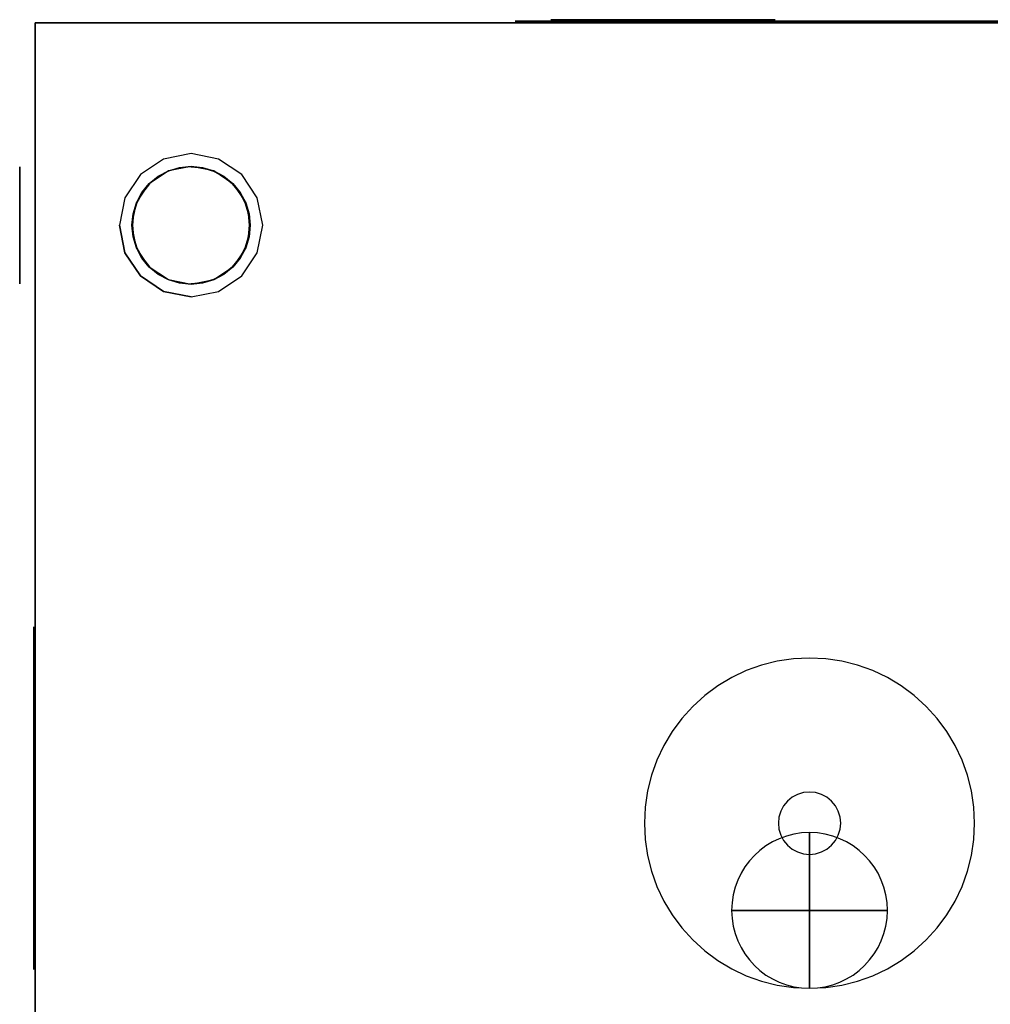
# Model space of a CAD drawing. Extents: x -254 to 249, y -205 to 308.
# Tile 3 of 4: x -254 to 58, y -8 to 308. Entities that reach past the tile are written whole.
import ezdxf

# ---------------------------------------------------------------- set-up
doc = ezdxf.new("R2010")
doc.units = 0
for name, color, linetype in [('KF_PASSIO_SUB_12_GRAVITY', 5, 'CONTINUOUS'), ('KF_PASSIO_SUB_12_SPEAKDETA', 250, 'CONTINUOUS'), ('KF_PASSIO_SUB_12_SPEAKER', 253, 'CONTINUOUS')]:
    doc.layers.add(name, color=color, linetype=linetype)

# ---------------------------------------------------------------- blocks, each defined once
blk = doc.blocks.new('PASSIO_SUB_12_3D')
at = {"layer": 'KF_PASSIO_SUB_12_GRAVITY'}
blk.add_circle((0, -170, -227), 25, dxfattribs=at)
at = {"layer": 'KF_PASSIO_SUB_12_GRAVITY', "extrusion": (-1, 0, 0)}
blk.add_circle((170, -227, 0), 25, dxfattribs=at)
at = {"layer": 'KF_PASSIO_SUB_12_GRAVITY', "extrusion": (0, -1, 0)}
blk.add_circle((0, -227, 170), 25, dxfattribs=at)
at = {"layer": 'KF_PASSIO_SUB_12_SPEAKDETA'}
for points, invisible_edges in [([(-53, 0.5, -255), (-52.74, 0.5, -249.81), (-52.74, 0.5, -260.19), (-53, 0.5, -255)], 2), ([(-52.74, 0.5, -249.81), (-51.98, 0.5, -244.66), (-51.98, 0.5, -265.34), (-52.74, 0.5, -260.19)], 10), ([(-51.98, 0.5, -244.66), (-50.72, 0.5, -239.61), (-50.72, 0.5, -270.39), (-51.98, 0.5, -265.34)], 10), ([(-50.72, 0.5, -239.61), (-48.97, 0.5, -234.72), (-48.97, 0.5, -275.28), (-50.72, 0.5, -270.39)], 10), ([(-48.97, 0.5, -234.72), (-46.74, 0.5, -230.02), (-46.74, 0.5, -279.98), (-48.97, 0.5, -275.28)], 10), ([(-46.74, 0.5, -230.02), (-44.07, 0.5, -225.55), (-44.07, 0.5, -284.45), (-46.74, 0.5, -279.98)], 10), ([(-44.07, 0.5, -225.55), (-40.97, 0.5, -221.38), (-40.97, 0.5, -288.62), (-44.07, 0.5, -284.45)], 10), ([(-40.97, 0.5, -221.38), (-37.48, 0.5, -217.52), (-37.48, 0.5, -292.48), (-40.97, 0.5, -288.62)], 10), ([(-37.48, 0.5, -217.52), (-33.62, 0.5, -214.03), (-33.62, 0.5, -295.97), (-37.48, 0.5, -292.48)], 10), ([(-33.62, 0.5, -214.03), (-29.45, 0.5, -210.93), (-29.45, 0.5, -299.07), (-33.62, 0.5, -295.97)], 10), ([(-29.45, 0.5, -210.93), (-24.98, 0.5, -208.26), (-24.98, 0.5, -301.74), (-29.45, 0.5, -299.07)], 10), ([(-24.98, 0.5, -208.26), (-20.28, 0.5, -206.03), (-20.28, 0.5, -303.97), (-24.98, 0.5, -301.74)], 10), ([(-20.28, 0.5, -206.03), (-15.39, 0.5, -204.28), (-15.39, 0.5, -305.72), (-20.28, 0.5, -303.97)], 10), ([(-15.39, 0.5, -204.28), (-10.34, 0.5, -203.02), (-10.34, 0.5, -306.98), (-15.39, 0.5, -305.72)], 10), ([(-10.34, 0.5, -203.02), (-5.19, 0.5, -202.26), (-5.19, 0.5, -307.74), (-10.34, 0.5, -306.98)], 10), ([(-5.19, 0.5, -202.26), (0, 0.5, -202), (0, 0.5, -308), (-5.19, 0.5, -307.74)], 10), ([(0, 0.5, -202), (5.19, 0.5, -202.26), (5.19, 0.5, -307.74), (0, 0.5, -308)], 10), ([(5.19, 0.5, -202.26), (10.34, 0.5, -203.02), (10.34, 0.5, -306.98), (5.19, 0.5, -307.74)], 10), ([(10.34, 0.5, -203.02), (15.39, 0.5, -204.28), (15.39, 0.5, -305.72), (10.34, 0.5, -306.98)], 10), ([(15.39, 0.5, -204.28), (20.28, 0.5, -206.03), (20.28, 0.5, -303.97), (15.39, 0.5, -305.72)], 10), ([(20.28, 0.5, -206.03), (24.98, 0.5, -208.26), (24.98, 0.5, -301.74), (20.28, 0.5, -303.97)], 10), ([(24.98, 0.5, -208.26), (29.45, 0.5, -210.93), (29.45, 0.5, -299.07), (24.98, 0.5, -301.74)], 10), ([(29.45, 0.5, -210.93), (33.62, 0.5, -214.03), (33.62, 0.5, -295.97), (29.45, 0.5, -299.07)], 10), ([(33.62, 0.5, -214.03), (37.48, 0.5, -217.52), (37.48, 0.5, -292.48), (33.62, 0.5, -295.97)], 10), ([(37.48, 0.5, -217.52), (40.97, 0.5, -221.38), (40.97, 0.5, -288.62), (37.48, 0.5, -292.48)], 10), ([(40.97, 0.5, -221.38), (44.07, 0.5, -225.55), (44.07, 0.5, -284.45), (40.97, 0.5, -288.62)], 10), ([(44.07, 0.5, -225.55), (46.74, 0.5, -230.02), (46.74, 0.5, -279.98), (44.07, 0.5, -284.45)], 10), ([(46.74, 0.5, -230.02), (48.97, 0.5, -234.72), (48.97, 0.5, -275.28), (46.74, 0.5, -279.98)], 10), ([(48.97, 0.5, -234.72), (50.72, 0.5, -239.61), (50.72, 0.5, -270.39), (48.97, 0.5, -275.28)], 10), ([(50.72, 0.5, -239.61), (51.98, 0.5, -244.66), (51.98, 0.5, -265.34), (50.72, 0.5, -270.39)], 10), ([(51.98, 0.5, -244.66), (52.74, 0.5, -249.81), (52.74, 0.5, -260.19), (51.98, 0.5, -265.34)], 10), ([(52.74, 0.5, -249.81), (53, 0.5, -255), (53, 0.5, -255), (52.74, 0.5, -260.19)], 8), ([(-253.5, -21.56, -443.23), (-248.5, -21.39, -443.2), (-248.5, -21.03, -446.9), (-253.5, -21.2, -446.9)], 5), ([(-253.5, -21.2, -446.9), (-248.5, -21.03, -446.9), (-248.5, -21.39, -450.6), (-253.5, -21.56, -450.57)], 5), ([(-253.5, -21.56, -443.23), (-253.5, -58.44, -450.57), (-253.5, -58.8, -446.9), (-253.5, -21.2, -446.9)], 5), ([(-253.5, -21.56, -450.57), (-253.5, -58.44, -443.23), (-253.5, -58.8, -446.9), (-253.5, -21.2, -446.9)], 5), ([(-253.5, -22.63, -439.71), (-248.5, -22.47, -439.64), (-248.5, -21.39, -443.2), (-253.5, -21.56, -443.23)], 5), ([(-253.5, -21.56, -450.57), (-248.5, -21.39, -450.6), (-248.5, -22.47, -454.16), (-253.5, -22.63, -454.09)], 5), ([(-253.5, -22.63, -439.71), (-253.5, -57.37, -454.09), (-253.5, -58.44, -450.57), (-253.5, -21.56, -443.23)], 5), ([(-253.5, -22.63, -454.09), (-253.5, -57.37, -439.71), (-253.5, -58.44, -443.23), (-253.5, -21.56, -450.57)], 5), ([(-253.5, -24.37, -436.46), (-248.5, -24.22, -436.36), (-248.5, -22.47, -439.64), (-253.5, -22.63, -439.71)], 5), ([(-253.5, -22.63, -454.09), (-248.5, -22.47, -454.16), (-248.5, -24.22, -457.44), (-253.5, -24.37, -457.34)], 5), ([(-253.5, -24.37, -436.46), (-253.5, -55.63, -457.34), (-253.5, -57.37, -454.09), (-253.5, -22.63, -439.71)], 5), ([(-253.5, -24.37, -457.34), (-253.5, -55.63, -436.46), (-253.5, -57.37, -439.71), (-253.5, -22.63, -454.09)], 5), ([(-253.5, -26.71, -433.61), (-248.5, -26.58, -433.48), (-248.5, -24.22, -436.36), (-253.5, -24.37, -436.46)], 5), ([(-253.5, -24.37, -457.34), (-248.5, -24.22, -457.44), (-248.5, -26.58, -460.32), (-253.5, -26.71, -460.19)], 5), ([(-253.5, -26.71, -433.61), (-253.5, -53.29, -460.19), (-253.5, -55.63, -457.34), (-253.5, -24.37, -436.46)], 5), ([(-253.5, -26.71, -460.19), (-253.5, -53.29, -433.61), (-253.5, -55.63, -436.46), (-253.5, -24.37, -457.34)], 5), ([(-253.5, -29.56, -431.27), (-248.5, -29.46, -431.12), (-248.5, -26.58, -433.48), (-253.5, -26.71, -433.61)], 5), ([(-253.5, -26.71, -460.19), (-248.5, -26.58, -460.32), (-248.5, -29.46, -462.68), (-253.5, -29.56, -462.53)], 5), ([(-253.5, -29.56, -431.27), (-253.5, -50.44, -462.53), (-253.5, -53.29, -460.19), (-253.5, -26.71, -433.61)], 5), ([(-253.5, -29.56, -462.53), (-253.5, -50.44, -431.27), (-253.5, -53.29, -433.61), (-253.5, -26.71, -460.19)], 5), ([(-253.5, -32.81, -429.53), (-248.5, -32.74, -429.37), (-248.5, -29.46, -431.12), (-253.5, -29.56, -431.27)], 5), ([(-253.5, -29.56, -462.53), (-248.5, -29.46, -462.68), (-248.5, -32.74, -464.43), (-253.5, -32.81, -464.27)], 5), ([(-253.5, -32.81, -429.53), (-253.5, -47.19, -464.27), (-253.5, -50.44, -462.53), (-253.5, -29.56, -431.27)], 5), ([(-253.5, -32.81, -464.27), (-253.5, -47.19, -429.53), (-253.5, -50.44, -431.27), (-253.5, -29.56, -462.53)], 5), ([(-253.5, -36.33, -428.46), (-248.5, -36.3, -428.29), (-248.5, -32.74, -429.37), (-253.5, -32.81, -429.53)], 5), ([(-253.5, -32.81, -464.27), (-248.5, -32.74, -464.43), (-248.5, -36.3, -465.51), (-253.5, -36.33, -465.34)], 5), ([(-253.5, -36.33, -428.46), (-253.5, -43.67, -465.34), (-253.5, -47.19, -464.27), (-253.5, -32.81, -429.53)], 5), ([(-253.5, -36.33, -465.34), (-253.5, -43.67, -428.46), (-253.5, -47.19, -429.53), (-253.5, -32.81, -464.27)], 5), ([(-253.5, -40, -428.1), (-248.5, -40, -427.93), (-248.5, -36.3, -428.29), (-253.5, -36.33, -428.46)], 5), ([(-253.5, -36.33, -465.34), (-248.5, -36.3, -465.51), (-248.5, -40, -465.87), (-253.5, -40, -465.7)], 5), ([(-253.5, -40, -428.1), (-253.5, -40, -465.7), (-253.5, -43.67, -465.34), (-253.5, -36.33, -428.46)], 5), ([(-253.5, -40, -465.7), (-253.5, -40, -428.1), (-253.5, -43.67, -428.46), (-253.5, -36.33, -465.34)], 5), ([(-253.5, -40, -465.7), (-248.5, -40, -465.87), (-248.5, -43.7, -465.51), (-253.5, -43.67, -465.34)], 5), ([(-253.5, -43.67, -428.46), (-248.5, -43.7, -428.29), (-248.5, -40, -427.93), (-253.5, -40, -428.1)], 5), ([(-253.5, -43.67, -465.34), (-248.5, -43.7, -465.51), (-248.5, -47.26, -464.43), (-253.5, -47.19, -464.27)], 5), ([(-253.5, -47.19, -429.53), (-248.5, -47.26, -429.37), (-248.5, -43.7, -428.29), (-253.5, -43.67, -428.46)], 5), ([(-253.5, -47.19, -464.27), (-248.5, -47.26, -464.43), (-248.5, -50.54, -462.68), (-253.5, -50.44, -462.53)], 5), ([(-253.5, -50.44, -431.27), (-248.5, -50.54, -431.12), (-248.5, -47.26, -429.37), (-253.5, -47.19, -429.53)], 5), ([(-253.5, -50.44, -462.53), (-248.5, -50.54, -462.68), (-248.5, -53.42, -460.32), (-253.5, -53.29, -460.19)], 5), ([(-253.5, -53.29, -433.61), (-248.5, -53.42, -433.48), (-248.5, -50.54, -431.12), (-253.5, -50.44, -431.27)], 5), ([(-253.5, -53.29, -460.19), (-248.5, -53.42, -460.32), (-248.5, -55.78, -457.44), (-253.5, -55.63, -457.34)], 5), ([(-253.5, -55.63, -436.46), (-248.5, -55.78, -436.36), (-248.5, -53.42, -433.48), (-253.5, -53.29, -433.61)], 5), ([(-253.5, -55.63, -457.34), (-248.5, -55.78, -457.44), (-248.5, -57.53, -454.16), (-253.5, -57.37, -454.09)], 5), ([(-253.5, -57.37, -439.71), (-248.5, -57.53, -439.64), (-248.5, -55.78, -436.36), (-253.5, -55.63, -436.46)], 5), ([(-253.5, -57.37, -454.09), (-248.5, -57.53, -454.16), (-248.5, -58.61, -450.6), (-253.5, -58.44, -450.57)], 5), ([(-253.5, -58.44, -443.23), (-248.5, -58.61, -443.2), (-248.5, -57.53, -439.64), (-253.5, -57.37, -439.71)], 5), ([(-253.5, -58.44, -450.57), (-248.5, -58.61, -450.6), (-248.5, -58.97, -446.9), (-253.5, -58.8, -446.9)], 5), ([(-253.5, -58.8, -446.9), (-248.5, -58.97, -446.9), (-248.5, -58.61, -443.2), (-253.5, -58.44, -443.23)], 5), ([(-75.4, -229.99, -512.9), (-75.4, -110.01, -512.9), (-79.23, -111.21, -512.9), (-79.23, -228.79, -512.9)], 5), ([(-71.34, -230, -512.9), (-71.34, -110, -512.9), (-75.4, -110.01, -512.9), (-75.4, -229.99, -512.9)], 5), ([(-67.28, -230, -512.9), (-67.28, -110, -512.9), (-71.34, -110, -512.9), (-71.34, -230, -512.9)], 5), ([(-63.23, -230, -512.9), (-63.23, -110, -512.9), (-67.28, -110, -512.9), (-67.28, -230, -512.9)], 5), ([(-59.17, -230, -512.9), (-59.17, -110, -512.9), (-63.23, -110, -512.9), (-63.23, -230, -512.9)], 5), ([(-55.11, -230, -512.9), (-55.11, -110, -512.9), (-59.17, -110, -512.9), (-59.17, -230, -512.9)], 5), ([(-51.06, -230, -512.9), (-51.06, -110, -512.9), (-55.11, -110, -512.9), (-55.11, -230, -512.9)], 5), ([(-47, -230, -512.9), (-47, -110, -512.9), (-51.06, -110, -512.9), (-51.06, -230, -512.9)], 5), ([(-42.94, -230, -512.9), (-42.94, -110, -512.9), (-47, -110, -512.9), (-47, -230, -512.9)], 5), ([(-38.89, -230, -512.9), (-38.89, -110, -512.9), (-42.94, -110, -512.9), (-42.94, -230, -512.9)], 5), ([(-34.83, -230, -512.9), (-34.83, -110, -512.9), (-38.89, -110, -512.9), (-38.89, -230, -512.9)], 5), ([(-30.77, -230, -512.9), (-30.77, -110, -512.9), (-34.83, -110, -512.9), (-34.83, -230, -512.9)], 5), ([(-26.72, -230, -512.9), (-26.72, -110, -512.9), (-30.77, -110, -512.9), (-30.77, -230, -512.9)], 5), ([(-22.66, -230, -512.9), (-22.66, -110, -512.9), (-26.72, -110, -512.9), (-26.72, -230, -512.9)], 5), ([(-18.6, -229.99, -512.9), (-18.6, -110.01, -512.9), (-22.66, -110, -512.9), (-22.66, -230, -512.9)], 5), ([(-14.77, -228.79, -512.9), (-14.77, -111.21, -512.9), (-18.6, -110.01, -512.9), (-18.6, -229.99, -512.9)], 5), ([(-249, -110.66, -224.22), (-249, -110.93, -219.92), (-249, -111.41, -231.69)], 2), ([(-249, -111.41, -231.69), (-249, -110.93, -219.92), (-249, -112.41, -215.87), (-249, -112.45, -239.13)], 5), ([(-249, -112.45, -239.13), (-249, -112.41, -215.87), (-249, -114.98, -212.41), (-249, -113.8, -246.52)], 5), ([(-79.23, -228.79, -512.9), (-79.23, -111.21, -512.9), (-81.99, -114.11, -512.9), (-81.99, -225.89, -512.9)], 5), ([(-12.01, -225.89, -512.9), (-12.01, -114.11, -512.9), (-14.77, -111.21, -512.9), (-14.77, -228.79, -512.9)], 5), ([(-249, -113.8, -246.52), (-249, -114.98, -212.41), (-249, -118.43, -209.83), (-249, -115.46, -253.84)], 5), ([(-249, -115.46, -253.84), (-249, -118.43, -209.83), (-249, -122.47, -208.33), (-249, -117.45, -261.08)], 5), ([(-81.99, -225.89, -512.9), (-81.99, -114.11, -512.9), (-83, -118, -512.9), (-83, -222, -512.9)], 1), ([(-11, -222, -512.9), (-11, -118, -512.9), (-12.01, -114.11, -512.9), (-12.01, -225.89, -512.9)], 4), ([(-249, -117.45, -261.08), (-249, -122.47, -208.33), (-249, -126.77, -208), (-249, -119.79, -268.22)], 5), ([(-249, -119.79, -268.22), (-249, -126.77, -208), (-249, -131.09, -208), (-249, -122.51, -275.22)], 5), ([(-249, -122.51, -275.22), (-249, -131.09, -208), (-249, -135.41, -208), (-249, -125.63, -282.05)], 5), ([(-249, -125.63, -282.05), (-249, -135.41, -208), (-249, -139.74, -208), (-249, -129.2, -288.66)], 5), ([(-249, -129.2, -288.66), (-249, -139.74, -208), (-249, -144.06, -208), (-249, -133.27, -294.97)], 5), ([(-249, -133.27, -294.97), (-249, -144.06, -208), (-249, -148.38, -208), (-249, -137.87, -300.9)], 5), ([(-249, -137.87, -300.9), (-249, -148.38, -208), (-249, -152.71, -208), (-249, -143.08, -306.31)], 5), ([(-249, -143.08, -306.31), (-249, -152.71, -208), (-249, -157.03, -208), (-249, -148.94, -311)], 5), ([(-249, -148.94, -311), (-249, -157.03, -208), (-249, -161.35, -208), (-249, -155.46, -314.72)], 5), ([(-249, -155.46, -314.72), (-249, -161.35, -208), (-249, -165.68, -208), (-249, -162.55, -317.15)], 5), ([(-249, -162.55, -317.15), (-249, -165.68, -208), (-249, -170, -208), (-249, -170, -318)], 5), ([(-249, -170, -318), (-249, -170, -208), (-249, -174.32, -208), (-249, -177.45, -317.15)], 5), ([(-249, -177.45, -317.15), (-249, -174.32, -208), (-249, -178.65, -208), (-249, -184.54, -314.72)], 5), ([(-249, -184.54, -314.72), (-249, -178.65, -208), (-249, -182.97, -208), (-249, -191.06, -311)], 5), ([(-249, -191.06, -311), (-249, -182.97, -208), (-249, -187.29, -208), (-249, -196.92, -306.31)], 5), ([(-249, -196.92, -306.31), (-249, -187.29, -208), (-249, -191.62, -208), (-249, -202.13, -300.9)], 5), ([(-249, -202.13, -300.9), (-249, -191.62, -208), (-249, -195.94, -208), (-249, -206.73, -294.97)], 5), ([(-249, -206.73, -294.97), (-249, -195.94, -208), (-249, -200.26, -208), (-249, -210.8, -288.66)], 5), ([(-249, -210.8, -288.66), (-249, -200.26, -208), (-249, -204.59, -208), (-249, -214.37, -282.05)], 5), ([(-249, -214.37, -282.05), (-249, -204.59, -208), (-249, -208.91, -208), (-249, -217.49, -275.22)], 5), ([(-249, -217.49, -275.22), (-249, -208.91, -208), (-249, -213.23, -208), (-249, -220.21, -268.22)], 5), ([(-249, -220.21, -268.22), (-249, -213.23, -208), (-249, -217.53, -208.33), (-249, -222.55, -261.08)], 5), ([(-249, -222.55, -261.08), (-249, -217.53, -208.33), (-249, -221.57, -209.83), (-249, -224.54, -253.84)], 5), ([(-249, -224.54, -253.84), (-249, -221.57, -209.83), (-249, -225.02, -212.41), (-249, -226.2, -246.52)], 5), ([(-249, -226.2, -246.52), (-249, -225.02, -212.41), (-249, -227.59, -215.87), (-249, -227.55, -239.13)], 5), ([(-249, -227.55, -239.13), (-249, -227.59, -215.87), (-249, -229.07, -219.92), (-249, -228.59, -231.69)], 5), ([(-249, -228.59, -231.69), (-249, -229.07, -219.92), (-249, -229.34, -224.22)], 1), ([(-253.5, -281.56, -443.23), (-248.5, -281.39, -443.2), (-248.5, -281.03, -446.9), (-253.5, -281.2, -446.9)], 5), ([(-253.5, -281.2, -446.9), (-248.5, -281.03, -446.9), (-248.5, -281.39, -450.6), (-253.5, -281.56, -450.57)], 5), ([(-253.5, -281.56, -443.23), (-253.5, -318.44, -450.57), (-253.5, -318.8, -446.9), (-253.5, -281.2, -446.9)], 5), ([(-253.5, -281.56, -450.57), (-253.5, -318.44, -443.23), (-253.5, -318.8, -446.9), (-253.5, -281.2, -446.9)], 5), ([(-253.5, -282.63, -439.71), (-248.5, -282.47, -439.64), (-248.5, -281.39, -443.2), (-253.5, -281.56, -443.23)], 5), ([(-253.5, -281.56, -450.57), (-248.5, -281.39, -450.6), (-248.5, -282.47, -454.16), (-253.5, -282.63, -454.09)], 5), ([(-253.5, -282.63, -439.71), (-253.5, -317.37, -454.09), (-253.5, -318.44, -450.57), (-253.5, -281.56, -443.23)], 5), ([(-253.5, -282.63, -454.09), (-253.5, -317.37, -439.71), (-253.5, -318.44, -443.23), (-253.5, -281.56, -450.57)], 5), ([(-253.5, -284.37, -436.46), (-248.5, -284.22, -436.36), (-248.5, -282.47, -439.64), (-253.5, -282.63, -439.71)], 5), ([(-253.5, -282.63, -454.09), (-248.5, -282.47, -454.16), (-248.5, -284.22, -457.44), (-253.5, -284.37, -457.34)], 5), ([(-253.5, -284.37, -436.46), (-253.5, -315.63, -457.34), (-253.5, -317.37, -454.09), (-253.5, -282.63, -439.71)], 5), ([(-253.5, -284.37, -457.34), (-253.5, -315.63, -436.46), (-253.5, -317.37, -439.71), (-253.5, -282.63, -454.09)], 5), ([(-253.5, -286.71, -433.61), (-248.5, -286.58, -433.48), (-248.5, -284.22, -436.36), (-253.5, -284.37, -436.46)], 5), ([(-253.5, -284.37, -457.34), (-248.5, -284.22, -457.44), (-248.5, -286.58, -460.32), (-253.5, -286.71, -460.19)], 5), ([(-253.5, -286.71, -433.61), (-253.5, -313.29, -460.19), (-253.5, -315.63, -457.34), (-253.5, -284.37, -436.46)], 5), ([(-253.5, -286.71, -460.19), (-253.5, -313.29, -433.61), (-253.5, -315.63, -436.46), (-253.5, -284.37, -457.34)], 5), ([(-253.5, -289.56, -431.27), (-248.5, -289.46, -431.12), (-248.5, -286.58, -433.48), (-253.5, -286.71, -433.61)], 5), ([(-253.5, -286.71, -460.19), (-248.5, -286.58, -460.32), (-248.5, -289.46, -462.68), (-253.5, -289.56, -462.53)], 5), ([(-253.5, -289.56, -431.27), (-253.5, -310.44, -462.53), (-253.5, -313.29, -460.19), (-253.5, -286.71, -433.61)], 5), ([(-253.5, -289.56, -462.53), (-253.5, -310.44, -431.27), (-253.5, -313.29, -433.61), (-253.5, -286.71, -460.19)], 5), ([(-253.5, -292.81, -429.53), (-248.5, -292.74, -429.37), (-248.5, -289.46, -431.12), (-253.5, -289.56, -431.27)], 5), ([(-253.5, -289.56, -462.53), (-248.5, -289.46, -462.68), (-248.5, -292.74, -464.43), (-253.5, -292.81, -464.27)], 5), ([(-253.5, -292.81, -429.53), (-253.5, -307.19, -464.27), (-253.5, -310.44, -462.53), (-253.5, -289.56, -431.27)], 5), ([(-253.5, -292.81, -464.27), (-253.5, -307.19, -429.53), (-253.5, -310.44, -431.27), (-253.5, -289.56, -462.53)], 5), ([(-253.5, -296.33, -428.46), (-248.5, -296.3, -428.29), (-248.5, -292.74, -429.37), (-253.5, -292.81, -429.53)], 5), ([(-253.5, -292.81, -464.27), (-248.5, -292.74, -464.43), (-248.5, -296.3, -465.51), (-253.5, -296.33, -465.34)], 5), ([(-253.5, -296.33, -428.46), (-253.5, -303.67, -465.34), (-253.5, -307.19, -464.27), (-253.5, -292.81, -429.53)], 5), ([(-253.5, -296.33, -465.34), (-253.5, -303.67, -428.46), (-253.5, -307.19, -429.53), (-253.5, -292.81, -464.27)], 5), ([(-253.5, -300, -428.1), (-248.5, -300, -427.93), (-248.5, -296.3, -428.29), (-253.5, -296.33, -428.46)], 5), ([(-253.5, -296.33, -465.34), (-248.5, -296.3, -465.51), (-248.5, -300, -465.87), (-253.5, -300, -465.7)], 5), ([(-253.5, -300, -428.1), (-253.5, -300, -465.7), (-253.5, -303.67, -465.34), (-253.5, -296.33, -428.46)], 5), ([(-253.5, -300, -465.7), (-253.5, -300, -428.1), (-253.5, -303.67, -428.46), (-253.5, -296.33, -465.34)], 5), ([(-253.5, -300, -465.7), (-248.5, -300, -465.87), (-248.5, -303.7, -465.51), (-253.5, -303.67, -465.34)], 5), ([(-253.5, -303.67, -428.46), (-248.5, -303.7, -428.29), (-248.5, -300, -427.93), (-253.5, -300, -428.1)], 5), ([(-253.5, -303.67, -465.34), (-248.5, -303.7, -465.51), (-248.5, -307.26, -464.43), (-253.5, -307.19, -464.27)], 5), ([(-253.5, -307.19, -429.53), (-248.5, -307.26, -429.37), (-248.5, -303.7, -428.29), (-253.5, -303.67, -428.46)], 5), ([(-253.5, -307.19, -464.27), (-248.5, -307.26, -464.43), (-248.5, -310.54, -462.68), (-253.5, -310.44, -462.53)], 5), ([(-253.5, -310.44, -431.27), (-248.5, -310.54, -431.12), (-248.5, -307.26, -429.37), (-253.5, -307.19, -429.53)], 5), ([(-253.5, -310.44, -462.53), (-248.5, -310.54, -462.68), (-248.5, -313.42, -460.32), (-253.5, -313.29, -460.19)], 5), ([(-253.5, -313.29, -433.61), (-248.5, -313.42, -433.48), (-248.5, -310.54, -431.12), (-253.5, -310.44, -431.27)], 5), ([(-253.5, -313.29, -460.19), (-248.5, -313.42, -460.32), (-248.5, -315.78, -457.44), (-253.5, -315.63, -457.34)], 5), ([(-253.5, -315.63, -436.46), (-248.5, -315.78, -436.36), (-248.5, -313.42, -433.48), (-253.5, -313.29, -433.61)], 5), ([(-253.5, -315.63, -457.34), (-248.5, -315.78, -457.44), (-248.5, -317.53, -454.16), (-253.5, -317.37, -454.09)], 5), ([(-253.5, -317.37, -439.71), (-248.5, -317.53, -439.64), (-248.5, -315.78, -436.36), (-253.5, -315.63, -436.46)], 5), ([(-253.5, -317.37, -454.09), (-248.5, -317.53, -454.16), (-248.5, -318.61, -450.6), (-253.5, -318.44, -450.57)], 5), ([(-253.5, -318.44, -443.23), (-248.5, -318.61, -443.2), (-248.5, -317.53, -439.64), (-253.5, -317.37, -439.71)], 5), ([(-253.5, -318.44, -450.57), (-248.5, -318.61, -450.6), (-248.5, -318.97, -446.9), (-253.5, -318.8, -446.9)], 5), ([(-253.5, -318.8, -446.9), (-248.5, -318.97, -446.9), (-248.5, -318.61, -443.2), (-253.5, -318.44, -443.23)], 5), ([(-217.3, -345, -446.9), (-217.47, -340, -446.9), (-217.11, -340, -450.6), (-216.94, -345, -450.57)], 5), ([(-216.94, -345, -443.23), (-217.11, -340, -443.2), (-217.47, -340, -446.9), (-217.3, -345, -446.9)], 5), ([(-216.94, -345, -450.57), (-217.11, -340, -450.6), (-216.03, -340, -454.16), (-215.87, -345, -454.09)], 5), ([(-215.87, -345, -439.71), (-216.03, -340, -439.64), (-217.11, -340, -443.2), (-216.94, -345, -443.23)], 5), ([(-215.87, -345, -454.09), (-216.03, -340, -454.16), (-214.28, -340, -457.44), (-214.13, -345, -457.34)], 5), ([(-214.13, -345, -436.46), (-214.28, -340, -436.36), (-216.03, -340, -439.64), (-215.87, -345, -439.71)], 5), ([(-214.13, -345, -457.34), (-214.28, -340, -457.44), (-211.92, -340, -460.32), (-211.79, -345, -460.19)], 5), ([(-211.79, -345, -433.61), (-211.92, -340, -433.48), (-214.28, -340, -436.36), (-214.13, -345, -436.46)], 5), ([(-211.79, -345, -460.19), (-211.92, -340, -460.32), (-209.04, -340, -462.68), (-208.94, -345, -462.53)], 5), ([(-208.94, -345, -431.27), (-209.04, -340, -431.12), (-211.92, -340, -433.48), (-211.79, -345, -433.61)], 5), ([(-208.94, -345, -462.53), (-209.04, -340, -462.68), (-205.76, -340, -464.43), (-205.69, -345, -464.27)], 5), ([(-205.69, -345, -429.53), (-205.76, -340, -429.37), (-209.04, -340, -431.12), (-208.94, -345, -431.27)], 5), ([(-205.69, -345, -464.27), (-205.76, -340, -464.43), (-202.2, -340, -465.51), (-202.17, -345, -465.34)], 5), ([(-202.17, -345, -428.46), (-202.2, -340, -428.29), (-205.76, -340, -429.37), (-205.69, -345, -429.53)], 5), ([(-202.17, -345, -465.34), (-202.2, -340, -465.51), (-198.5, -340, -465.87), (-198.5, -345, -465.7)], 5), ([(-198.5, -345, -428.1), (-198.5, -340, -427.93), (-202.2, -340, -428.29), (-202.17, -345, -428.46)], 5), ([(-198.5, -345, -465.7), (-198.5, -340, -465.87), (-194.8, -340, -465.51), (-194.83, -345, -465.34)], 5), ([(-194.83, -345, -428.46), (-194.8, -340, -428.29), (-198.5, -340, -427.93), (-198.5, -345, -428.1)], 5), ([(-194.83, -345, -465.34), (-194.8, -340, -465.51), (-191.24, -340, -464.43), (-191.31, -345, -464.27)], 5), ([(-191.31, -345, -429.53), (-191.24, -340, -429.37), (-194.8, -340, -428.29), (-194.83, -345, -428.46)], 5), ([(-191.31, -345, -464.27), (-191.24, -340, -464.43), (-187.96, -340, -462.68), (-188.06, -345, -462.53)], 5), ([(-188.06, -345, -431.27), (-187.96, -340, -431.12), (-191.24, -340, -429.37), (-191.31, -345, -429.53)], 5), ([(-188.06, -345, -462.53), (-187.96, -340, -462.68), (-185.08, -340, -460.32), (-185.21, -345, -460.19)], 5), ([(-185.21, -345, -433.61), (-185.08, -340, -433.48), (-187.96, -340, -431.12), (-188.06, -345, -431.27)], 5), ([(-185.21, -345, -460.19), (-185.08, -340, -460.32), (-182.72, -340, -457.44), (-182.87, -345, -457.34)], 5), ([(-182.87, -345, -436.46), (-182.72, -340, -436.36), (-185.08, -340, -433.48), (-185.21, -345, -433.61)], 5), ([(-182.87, -345, -457.34), (-182.72, -340, -457.44), (-180.97, -340, -454.16), (-181.13, -345, -454.09)], 5), ([(-181.13, -345, -439.71), (-180.97, -340, -439.64), (-182.72, -340, -436.36), (-182.87, -345, -436.46)], 5), ([(-181.13, -345, -454.09), (-180.97, -340, -454.16), (-179.89, -340, -450.6), (-180.06, -345, -450.57)], 5), ([(-180.06, -345, -443.23), (-179.89, -340, -443.2), (-180.97, -340, -439.64), (-181.13, -345, -439.71)], 5), ([(-180.06, -345, -450.57), (-179.89, -340, -450.6), (-179.53, -340, -446.9), (-179.7, -345, -446.9)], 5), ([(-179.7, -345, -446.9), (-179.53, -340, -446.9), (-179.89, -340, -443.2), (-180.06, -345, -443.23)], 5), ([(-217.3, -345, -446.9), (-179.7, -345, -446.9), (-180.06, -345, -443.23), (-216.94, -345, -450.57)], 5), ([(-179.7, -345, -446.9), (-217.3, -345, -446.9), (-216.94, -345, -443.23), (-180.06, -345, -450.57)], 5), ([(-216.94, -345, -450.57), (-180.06, -345, -443.23), (-181.13, -345, -439.71), (-215.87, -345, -454.09)], 5), ([(-180.06, -345, -450.57), (-216.94, -345, -443.23), (-215.87, -345, -439.71), (-181.13, -345, -454.09)], 5), ([(-215.87, -345, -454.09), (-181.13, -345, -439.71), (-182.87, -345, -436.46), (-214.13, -345, -457.34)], 5), ([(-181.13, -345, -454.09), (-215.87, -345, -439.71), (-214.13, -345, -436.46), (-182.87, -345, -457.34)], 5), ([(-214.13, -345, -457.34), (-182.87, -345, -436.46), (-185.21, -345, -433.61), (-211.79, -345, -460.19)], 5), ([(-182.87, -345, -457.34), (-214.13, -345, -436.46), (-211.79, -345, -433.61), (-185.21, -345, -460.19)], 5), ([(-211.79, -345, -460.19), (-185.21, -345, -433.61), (-188.06, -345, -431.27), (-208.94, -345, -462.53)], 5), ([(-185.21, -345, -460.19), (-211.79, -345, -433.61), (-208.94, -345, -431.27), (-188.06, -345, -462.53)], 5), ([(-208.94, -345, -462.53), (-188.06, -345, -431.27), (-191.31, -345, -429.53), (-205.69, -345, -464.27)], 5), ([(-188.06, -345, -462.53), (-208.94, -345, -431.27), (-205.69, -345, -429.53), (-191.31, -345, -464.27)], 5), ([(-205.69, -345, -464.27), (-191.31, -345, -429.53), (-194.83, -345, -428.46), (-202.17, -345, -465.34)], 5), ([(-191.31, -345, -464.27), (-205.69, -345, -429.53), (-202.17, -345, -428.46), (-194.83, -345, -465.34)], 5), ([(-202.17, -345, -465.34), (-194.83, -345, -428.46), (-198.5, -345, -428.1), (-198.5, -345, -465.7)], 5), ([(-194.83, -345, -465.34), (-202.17, -345, -428.46), (-198.5, -345, -428.1), (-198.5, -345, -465.7)], 5)]:
    blk.add_3dface(points, dxfattribs=dict(at, invisible_edges=invisible_edges))
at = {"layer": 'KF_PASSIO_SUB_12_SPEAKDETA', "color": 251, "invisible_edges": 10}
for points in [[(-10, 1, -255), (-9.81, 1, -253.05), (-9.81, 1, -256.95), (-10, 1, -255)], [(-9.81, 1, -253.05), (-9.24, 1, -251.17), (-9.24, 1, -258.83), (-9.81, 1, -256.95)], [(-9.24, 1, -251.17), (-8.31, 1, -249.44), (-8.31, 1, -260.56), (-9.24, 1, -258.83)], [(-8.31, 1, -249.44), (-7.07, 1, -247.93), (-7.07, 1, -262.07), (-8.31, 1, -260.56)], [(-7.07, 1, -247.93), (-5.56, 1, -246.69), (-5.56, 1, -263.31), (-7.07, 1, -262.07)], [(-5.56, 1, -246.69), (-3.83, 1, -245.76), (-3.83, 1, -264.24), (-5.56, 1, -263.31)], [(-3.83, 1, -245.76), (-1.95, 1, -245.19), (-1.95, 1, -264.81), (-3.83, 1, -264.24)], [(-1.95, 1, -245.19), (0, 1, -245), (0, 1, -265), (-1.95, 1, -264.81)], [(0, 1, -245), (1.95, 1, -245.19), (1.95, 1, -264.81), (0, 1, -265)], [(1.95, 1, -245.19), (3.83, 1, -245.76), (3.83, 1, -264.24), (1.95, 1, -264.81)], [(3.83, 1, -245.76), (5.56, 1, -246.69), (5.56, 1, -263.31), (3.83, 1, -264.24)], [(5.56, 1, -246.69), (7.07, 1, -247.93), (7.07, 1, -262.07), (5.56, 1, -263.31)], [(7.07, 1, -247.93), (8.31, 1, -249.44), (8.31, 1, -260.56), (7.07, 1, -262.07)], [(8.31, 1, -249.44), (9.24, 1, -251.17), (9.24, 1, -258.83), (8.31, 1, -260.56)], [(9.24, 1, -251.17), (9.81, 1, -253.05), (9.81, 1, -256.95), (9.24, 1, -258.83)], [(9.81, 1, -253.05), (10, 1, -255), (10, 1, -255), (9.81, 1, -256.95)]]:
    blk.add_3dface(points, dxfattribs=at)
at = {"layer": 'KF_PASSIO_SUB_12_SPEAKDETA', "color": 253}
for points, invisible_edges in [([(-221.5, 0, -446.9), (-219.75, 0, -438.1), (-216.05, -4, -439.63), (-217.5, -4, -446.9)], 10), ([(-221.5, 0, -446.9), (-221.5, 0, -435.4), (-219.75, 0, -438.1), (-221.5, 0, -446.9)], 11), ([(-221.5, 0, -423.9), (-210, 0, -423.9), (-207.3, 0, -425.65), (-214.76, 0, -430.64)], 11), ([(-221.5, 0, -435.4), (-221.5, 0, -423.9), (-214.76, 0, -430.64), (-219.75, 0, -438.1)], 11), ([(-221.5, 0, -458.4), (-221.5, 0, -469.9), (-214.76, 0, -463.16), (-219.75, 0, -455.7)], 11), ([(-221.5, 0, -446.9), (-221.5, 0, -458.4), (-219.75, 0, -455.7), (-221.5, 0, -446.9)], 11), ([(-219.75, 0, -455.7), (-221.5, 0, -446.9), (-217.5, -4, -446.9), (-216.05, -4, -454.17)], 10), ([(-221.5, 0, -469.9), (-210, 0, -469.9), (-207.3, 0, -468.15), (-214.76, 0, -463.16)], 11), ([(-219.75, 0, -438.1), (-214.76, 0, -430.64), (-211.94, -4, -433.46), (-216.05, -4, -439.63)], 10), ([(-214.76, 0, -463.16), (-219.75, 0, -455.7), (-216.05, -4, -454.17), (-211.94, -4, -460.34)], 10), ([(-214.76, 0, -430.64), (-207.3, 0, -425.65), (-205.77, -4, -429.35), (-211.94, -4, -433.46)], 10), ([(-207.3, 0, -468.15), (-214.76, 0, -463.16), (-211.94, -4, -460.34), (-205.77, -4, -464.45)], 10), ([(-210, 0, -423.9), (-198.5, 0, -423.9), (-198.5, 0, -423.9), (-207.3, 0, -425.65)], 11), ([(-210, 0, -469.9), (-198.5, 0, -469.9), (-198.5, 0, -469.9), (-207.3, 0, -468.15)], 11), ([(-207.3, 0, -425.65), (-198.5, 0, -423.9), (-198.5, -4, -427.9), (-205.77, -4, -429.35)], 10), ([(-198.5, 0, -469.9), (-207.3, 0, -468.15), (-205.77, -4, -464.45), (-198.5, -4, -465.9)], 10), ([(-198.5, 0, -423.9), (-189.7, 0, -425.65), (-191.23, -4, -429.35), (-198.5, -4, -427.9)], 10), ([(-187, 0, -423.9), (-198.5, 0, -423.9), (-198.5, 0, -423.9), (-189.7, 0, -425.65)], 11), ([(-189.7, 0, -468.15), (-198.5, 0, -469.9), (-198.5, -4, -465.9), (-191.23, -4, -464.45)], 10), ([(-198.5, 0, -469.9), (-187, 0, -469.9), (-189.7, 0, -468.15), (-198.5, 0, -469.9)], 11), ([(-189.7, 0, -425.65), (-182.24, 0, -430.64), (-185.06, -4, -433.46), (-191.23, -4, -429.35)], 10), ([(-182.24, 0, -463.16), (-189.7, 0, -468.15), (-191.23, -4, -464.45), (-185.06, -4, -460.34)], 10), ([(-175.5, 0, -423.9), (-187, 0, -423.9), (-189.7, 0, -425.65), (-182.24, 0, -430.64)], 11), ([(-187, 0, -469.9), (-175.5, 0, -469.9), (-182.24, 0, -463.16), (-189.7, 0, -468.15)], 11), ([(-182.24, 0, -430.64), (-177.25, 0, -438.1), (-180.95, -4, -439.63), (-185.06, -4, -433.46)], 10), ([(-177.25, 0, -455.7), (-182.24, 0, -463.16), (-185.06, -4, -460.34), (-180.95, -4, -454.17)], 10), ([(-175.5, 0, -435.4), (-175.5, 0, -423.9), (-182.24, 0, -430.64), (-177.25, 0, -438.1)], 11), ([(-175.5, 0, -469.9), (-175.5, 0, -458.4), (-177.25, 0, -455.7), (-182.24, 0, -463.16)], 11), ([(-177.25, 0, -438.1), (-175.5, 0, -446.9), (-179.5, -4, -446.9), (-180.95, -4, -439.63)], 10), ([(-175.5, 0, -446.9), (-177.25, 0, -455.7), (-180.95, -4, -454.17), (-179.5, -4, -446.9)], 10), ([(-175.5, 0, -446.9), (-175.5, 0, -435.4), (-177.25, 0, -438.1), (-175.5, 0, -446.9)], 11), ([(-175.5, 0, -458.4), (-175.5, 0, -446.9), (-175.5, 0, -446.9), (-177.25, 0, -455.7)], 11), ([(-216.05, -4, -439.63), (-217.5, -4, -446.9), (-179.5, -4, -446.9), (-180.95, -4, -439.63)], 10), ([(-217.5, -4, -446.9), (-216.05, -4, -454.17), (-180.95, -4, -454.17), (-179.5, -4, -446.9)], 10), ([(-211.94, -4, -433.46), (-216.05, -4, -439.63), (-180.95, -4, -439.63), (-185.06, -4, -433.46)], 10), ([(-216.05, -4, -454.17), (-211.94, -4, -460.34), (-185.06, -4, -460.34), (-180.95, -4, -454.17)], 10), ([(-205.77, -4, -429.35), (-211.94, -4, -433.46), (-185.06, -4, -433.46), (-191.23, -4, -429.35)], 10), ([(-211.94, -4, -460.34), (-205.77, -4, -464.45), (-191.23, -4, -464.45), (-185.06, -4, -460.34)], 10), ([(-198.5, -4, -427.9), (-205.77, -4, -429.35), (-191.23, -4, -429.35), (-198.5, -4, -427.9)], 10), ([(-205.77, -4, -464.45), (-198.5, -4, -465.9), (-198.5, -4, -465.9), (-191.23, -4, -464.45)], 10)]:
    blk.add_3dface(points, dxfattribs=dict(at, invisible_edges=invisible_edges))
at = {"layer": 'KF_PASSIO_SUB_12_SPEAKDETA', "color": 252}
blk.add_3dface([(94.5, -98.5, -512.4), (-94.5, -98.5, -512.4), (-94.5, -241.5, -512.4), (94.5, -241.5, -512.4)], dxfattribs=at)
at = {"layer": 'KF_PASSIO_SUB_12_SPEAKER'}
for points, invisible_edges in [([(-221.5, 0, -423.9), (-248.5, 0, -423.9), (-248.5, 0, -511.9), (-221.5, 0, -511.9)], 9), ([(-175.5, 0, -88), (-248.5, 0, -88), (-248.5, 0, -423.9), (-175.5, 0, -423.9)], 13), ([(-175.5, 0), (-175.5, 0, -511.9), (175.5, 0, -511.9), (175.5, 0)], 5), ([(-221.5, 0, -511.9), (-221.5, 0, -469.9), (-175.5, 0, -469.9), (-175.5, 0, -511.9)], 7)]:
    blk.add_3dface(points, dxfattribs=dict(at, invisible_edges=invisible_edges))
for points in [[(-248.5, 0), (-248.5, 0, -511.9), (-248.5, -340, -511.9), (-248.5, -340)], [(-248.5, 0, -511.9), (248.5, 0, -511.9), (248.5, -340, -511.9), (-248.5, -340, -511.9)], [(248.5, -340), (-248.5, -340), (-248.5, -340, -511.9), (248.5, -340, -511.9)]]:
    blk.add_3dface(points, dxfattribs=at)

msp = doc.modelspace()

# ---------------------------------------------------------------- block references
at = {"layer": 'KF_PASSIO_SUB_12_SPEAKER', "extrusion": (0, -1, 0)}
msp.add_blockref('PASSIO_SUB_12_3D', (0, 170, 204.5), dxfattribs=at)

doc.saveas('drawing.dxf')
